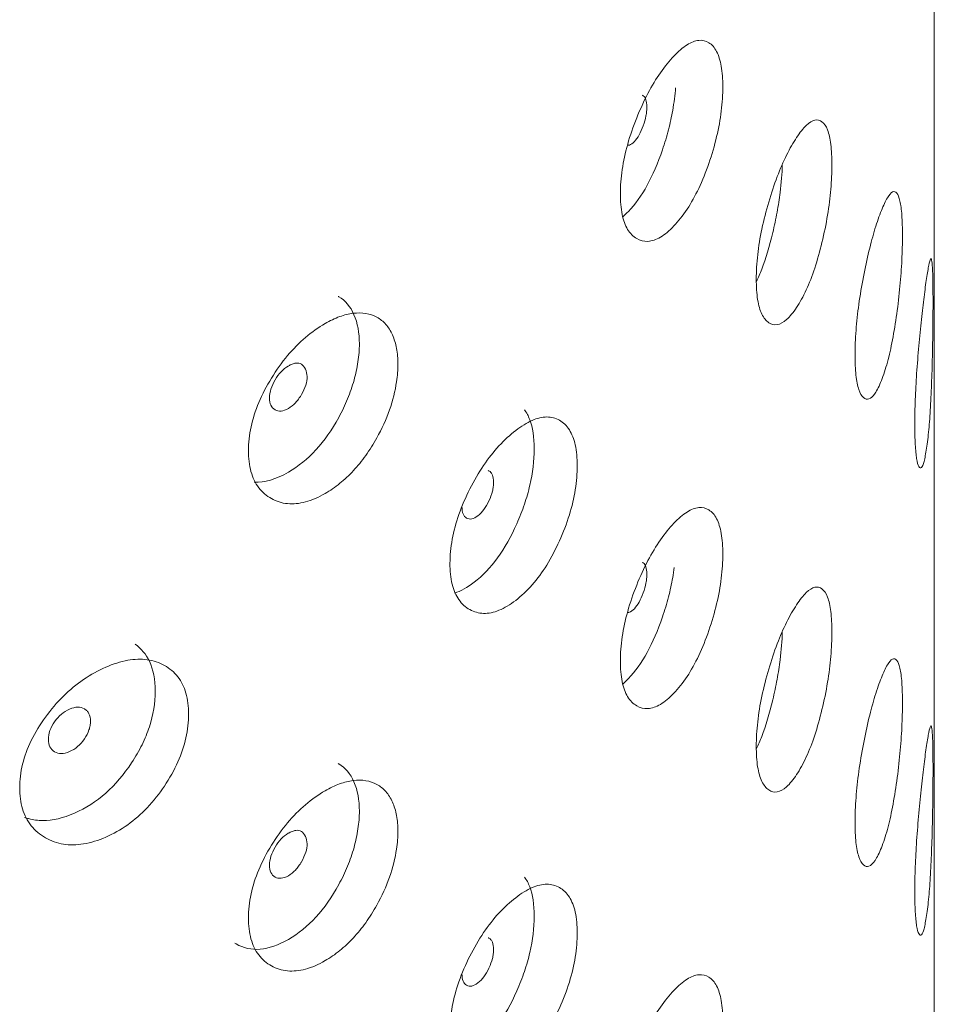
# Model space of a CAD drawing. Header units: millimetres. Extents: x 4 to 1188, y 1 to 840.
# Tile 131 of 256: x 1012.76 to 1017.45, y 174.65 to 179.7. Entities that reach past the tile are written whole.
import ezdxf

# ---------------------------------------------------------------- set-up
doc = ezdxf.new("R2010")
doc.units = ezdxf.units.MM
doc.layers.add('1', color=7, linetype='Continuous')

msp = doc.modelspace()

# ---------------------------------------------------------------- linework, layer by layer
at = {"layer": '1', "color": 154, "linetype": 'Continuous', "lineweight": 13}
msp.add_line((1017.453, 81.1396), (1017.453, 187.8503), dxfattribs=at)
for points, knots in [([(1015.843, 178.8051), (1015.843, 178.844), (1015.8489, 178.9257), (1015.8782, 179.0602), (1015.9248, 179.1944), (1015.9823, 179.3211), (1016.0486, 179.4307), (1016.1179, 179.5148), (1016.1856, 179.5736), (1016.2473, 179.5974), (1016.2986, 179.5841), (1016.3389, 179.5405), (1016.3634, 179.4621), (1016.3707, 179.3557), (1016.3635, 179.2321), (1016.3389, 179.0959), (1016.2986, 178.9597), (1016.2473, 178.8309), (1016.1856, 178.7198), (1016.118, 178.6352), (1016.0486, 178.5769), (1015.9823, 178.5546), (1015.9248, 178.5699), (1015.878, 178.6156), (1015.8487, 178.6954), (1015.843, 178.7664), (1015.843, 178.8051)], [0, 0, 0, 0, 0.042089, 0.082711, 0.124995, 0.166981, 0.207667, 0.249993, 0.292228, 0.332914, 0.374992, 0.417271, 0.457893, 0.500005, 0.542022, 0.582644, 0.625021, 0.667005, 0.707691, 0.750017, 0.792251, 0.832937, 0.875017, 0.917377, 0.957984, 1, 1, 1, 1]), ([(1016.1261, 179.3482), (1016.1234, 179.3104), (1016.1185, 179.2717), (1016.1057, 179.1997), (1016.0985, 179.1666), (1016.0853, 179.1161), (1016.0806, 179.0991), (1016.0703, 179.0649), (1016.0647, 179.0474), (1016.0356, 178.9617), (1016.0095, 178.9011), (1015.9515, 178.7957), (1015.9195, 178.7508), (1015.8745, 178.7038), (1015.8647, 178.6946), (1015.8551, 178.6864)], [0, 0, 0, 0, 0.156254, 0.156254, 0.284805, 0.284805, 0.349081, 0.349081, 0.413356, 0.413356, 0.670459, 0.670459, 0.927561, 0.927561, 1, 1, 1, 1]), ([(1015.8831, 179.0531), (1015.8853, 179.0533), (1015.8876, 179.0538), (1015.8976, 179.0573), (1015.9058, 179.0633), (1015.9327, 179.0918), (1015.9478, 179.1185), (1015.9665, 179.1707), (1015.9711, 179.1875), (1015.9758, 179.2117), (1015.9769, 179.2196), (1015.9784, 179.2352), (1015.9788, 179.2427), (1015.9788, 179.2654), (1015.9772, 179.2776), (1015.9726, 179.2918), (1015.9707, 179.2959), (1015.9661, 179.3025), (1015.9635, 179.3051), (1015.9587, 179.3081), (1015.957, 179.3089), (1015.9553, 179.3094)], [0, 0, 0, 0, 0.039519, 0.039519, 0.171798, 0.171798, 0.436357, 0.436357, 0.568637, 0.568637, 0.634776, 0.634776, 0.700916, 0.700916, 0.833196, 0.833196, 0.899335, 0.899335, 0.965475, 0.965475, 1, 1, 1, 1]), ([(1016.54, 178.3681), (1016.54, 178.407), (1016.5445, 178.4891), (1016.5669, 178.6257), (1016.6024, 178.7632), (1016.6459, 178.894), (1016.6956, 179.0082), (1016.7471, 179.0973), (1016.7968, 179.1608), (1016.8416, 179.1889), (1016.8785, 179.1792), (1016.9071, 179.1384), (1016.9245, 179.0617), (1016.9296, 178.9557), (1016.9246, 178.8316), (1016.9071, 178.6938), (1016.8785, 178.5547), (1016.8416, 178.4224), (1016.7968, 178.307), (1016.7471, 178.2176), (1016.6956, 178.1545), (1016.6459, 178.1275), (1016.6024, 178.1387), (1016.5668, 178.181), (1016.5443, 178.2588), (1016.54, 178.3293), (1016.54, 178.3681)], [0, 0, 0, 0, 0.042089, 0.082711, 0.124995, 0.166981, 0.207667, 0.249993, 0.292228, 0.332914, 0.374992, 0.417271, 0.457893, 0.500005, 0.542022, 0.582644, 0.625021, 0.667005, 0.707691, 0.750017, 0.792251, 0.832937, 0.875017, 0.917377, 0.957984, 1, 1, 1, 1]), ([(1016.6736, 178.9546), (1016.6721, 178.9083), (1016.6684, 178.8604), (1016.6581, 178.778), (1016.653, 178.7444), (1016.6437, 178.693), (1016.6403, 178.6757), (1016.6329, 178.6408), (1016.6289, 178.6229), (1016.6081, 178.5352), (1016.5893, 178.4728), (1016.5597, 178.3959), (1016.5508, 178.375), (1016.5415, 178.3554)], [0, 0, 0, 0, 0.237876, 0.237876, 0.396355, 0.396355, 0.475594, 0.475594, 0.554834, 0.554834, 0.871791, 0.871791, 1, 1, 1, 1]), ([(1017.0466, 177.9797), (1017.0466, 178.0186), (1017.0496, 178.101), (1017.0647, 178.2392), (1017.0884, 178.379), (1017.117, 178.5127), (1017.1492, 178.6303), (1017.1818, 178.7227), (1017.2126, 178.7895), (1017.2397, 178.8205), (1017.2614, 178.8132), (1017.2779, 178.7742), (1017.2877, 178.6986), (1017.2906, 178.593), (1017.2878, 178.4686), (1017.2779, 178.3296), (1017.2614, 178.1887), (1017.2397, 178.054), (1017.2126, 177.9358), (1017.1819, 177.8431), (1017.1492, 177.7765), (1017.117, 177.7462), (1017.0884, 177.7546), (1017.0646, 177.7945), (1017.0495, 177.8707), (1017.0466, 177.941), (1017.0466, 177.9797)], [0, 0, 0, 0, 0.042089, 0.082711, 0.124995, 0.166981, 0.207667, 0.249993, 0.292228, 0.332914, 0.374992, 0.417271, 0.457893, 0.500005, 0.542022, 0.582644, 0.625021, 0.667005, 0.707691, 0.750017, 0.792251, 0.832937, 0.875017, 0.917377, 0.957984, 1, 1, 1, 1]), ([(1017.3529, 177.6242), (1017.3529, 177.6631), (1017.3544, 177.7457), (1017.3619, 177.8848), (1017.3733, 178.026), (1017.3865, 178.1614), (1017.4005, 178.2809), (1017.4137, 178.3751), (1017.4249, 178.4437), (1017.4337, 178.4761), (1017.4398, 178.4699), (1017.4438, 178.4317), (1017.446, 178.3566), (1017.4465, 178.2511), (1017.446, 178.1266), (1017.4438, 177.9871), (1017.4398, 177.8454), (1017.4337, 177.7096), (1017.4249, 177.5899), (1017.4137, 177.4955), (1017.4005, 177.4271), (1017.3865, 177.3949), (1017.3733, 177.4016), (1017.3619, 177.4401), (1017.3544, 177.5154), (1017.3529, 177.5854), (1017.3529, 177.6242)], [0, 0, 0, 0, 0.042089, 0.082711, 0.124995, 0.166981, 0.207667, 0.249993, 0.292228, 0.332914, 0.374992, 0.417271, 0.457893, 0.500005, 0.542022, 0.582644, 0.625021, 0.667005, 0.707691, 0.750017, 0.792251, 0.832937, 0.875017, 0.917377, 0.957984, 1, 1, 1, 1]), ([(1014.3963, 178.2786), (1014.3973, 178.278), (1014.3984, 178.2775), (1014.4327, 178.2578), (1014.4584, 178.2271), (1014.4957, 178.1418), (1014.5049, 178.092), (1014.5047, 178.0064), (1014.5023, 177.9758), (1014.4929, 177.9121), (1014.4861, 177.8802), (1014.4684, 177.8166), (1014.4574, 177.7849), (1014.4378, 177.7373), (1014.4307, 177.7214), (1014.4155, 177.6898), (1014.4075, 177.6741), (1014.3286, 177.5307), (1014.243, 177.4368), (1014.077, 177.3408), (1014.0185, 177.324), (1013.9651, 177.3268)], [0, 0, 0, 0, 0.004266, 0.004266, 0.141879, 0.141879, 0.279492, 0.279492, 0.348299, 0.348299, 0.417105, 0.417105, 0.485912, 0.485912, 0.520315, 0.520315, 0.554718, 0.554718, 0.829945, 0.829945, 1, 1, 1, 1]), ([(1013.9358, 177.4883), (1013.9358, 177.5271), (1013.944, 177.6077), (1013.9853, 177.7365), (1014.0512, 177.8615), (1014.1331, 177.9769), (1014.2283, 178.0733), (1014.3204, 178.1377), (1014.4033, 178.1777), (1014.4743, 178.1952), (1014.539, 178.1938), (1014.596, 178.1753), (1014.6424, 178.1379), (1014.6763, 178.0831), (1014.698, 178.0144), (1014.7051, 177.9326), (1014.6963, 177.8269), (1014.6642, 177.6964), (1014.6046, 177.5667), (1014.5391, 177.4625), (1014.4749, 177.3832), (1014.4041, 177.3171), (1014.3209, 177.2604), (1014.2283, 177.2196), (1014.1331, 177.2104), (1014.0511, 177.2371), (1013.985, 177.2919), (1013.9437, 177.3775), (1013.9357, 177.4495), (1013.9358, 177.4883)], [0, 0, 0, 0, 0.04209, 0.082712, 0.124997, 0.166981, 0.207664, 0.249983, 0.281442, 0.312299, 0.343755, 0.375258, 0.406094, 0.437521, 0.468961, 0.499781, 0.531292, 0.577933, 0.624865, 0.656636, 0.687256, 0.717963, 0.749981, 0.79226, 0.832968, 0.875046, 0.917396, 0.957994, 1, 1, 1, 1]), ([(1014.0441, 177.758), (1014.0441, 177.743), (1014.0464, 177.7305), (1014.0557, 177.7102), (1014.0627, 177.7026), (1014.0912, 177.6866), (1014.1141, 177.6889), (1014.1536, 177.7117), (1014.1657, 177.7214), (1014.1825, 177.7391), (1014.1878, 177.7456), (1014.1955, 177.7561), (1014.198, 177.7597), (1014.2016, 177.7653), (1014.2028, 177.7672), (1014.2052, 177.7711), (1014.2063, 177.7729), (1014.2273, 177.8095), (1014.2369, 177.8404), (1014.2361, 177.8811), (1014.2334, 177.8937), (1014.2226, 177.9174), (1014.2158, 177.9258), (1014.1993, 177.9361), (1014.1895, 177.9379), (1014.1727, 177.9355), (1014.1668, 177.9339), (1014.1572, 177.9302), (1014.154, 177.9288), (1014.1489, 177.9263), (1014.1472, 177.9255), (1014.1438, 177.9236), (1014.1419, 177.9226), (1014.1137, 177.9063), (1014.091, 177.8825), (1014.063, 177.8349), (1014.056, 177.8193), (1014.0466, 177.7884), (1014.0442, 177.773), (1014.0441, 177.758)], [0, 0, 0, 0, 0.0625, 0.0625, 0.125, 0.125, 0.25, 0.25, 0.3125, 0.3125, 0.34375, 0.34375, 0.359375, 0.359375, 0.367188, 0.367188, 0.375, 0.375, 0.5, 0.5, 0.5625, 0.5625, 0.625, 0.625, 0.6875, 0.6875, 0.71875, 0.71875, 0.734375, 0.734375, 0.742188, 0.742188, 0.75, 0.75, 0.875, 0.875, 0.9375, 0.9375, 1, 1, 1, 1]), ([(1015.3508, 177.6973), (1015.362, 177.683), (1015.3713, 177.666), (1015.3934, 177.6072), (1015.4007, 177.5572), (1015.4007, 177.4364), (1015.3934, 177.3742), (1015.3714, 177.2783), (1015.3622, 177.2458), (1015.3455, 177.1965), (1015.3395, 177.18), (1015.3265, 177.1467), (1015.3194, 177.1297), (1015.2825, 177.0468), (1015.2497, 176.9885), (1015.177, 176.8884), (1015.1369, 176.8464), (1015.0582, 176.786), (1015.0246, 176.7676), (1014.9929, 176.7577)], [0, 0, 0, 0, 0.079864, 0.079864, 0.238323, 0.238323, 0.396783, 0.396783, 0.476013, 0.476013, 0.515628, 0.515628, 0.555243, 0.555243, 0.713703, 0.713703, 0.872163, 0.872163, 1, 1, 1, 1]), ([(1014.9692, 176.9106), (1014.9693, 176.9495), (1014.9764, 177.0306), (1015.012, 177.1626), (1015.0688, 177.2925), (1015.1392, 177.4141), (1015.2208, 177.5177), (1015.3066, 177.5955), (1015.391, 177.6482), (1015.4683, 177.6664), (1015.5331, 177.6484), (1015.5841, 177.6011), (1015.6154, 177.5204), (1015.6247, 177.4133), (1015.6155, 177.2904), (1015.5841, 177.1565), (1015.5331, 177.0239), (1015.4684, 176.8998), (1015.391, 176.7944), (1015.3067, 176.7159), (1015.2208, 176.6639), (1015.1392, 176.6476), (1015.0688, 176.6681), (1015.0118, 176.7179), (1014.9761, 176.8004), (1014.9692, 176.8718), (1014.9692, 176.9106)], [0, 0, 0, 0, 0.042089, 0.082711, 0.124995, 0.166981, 0.207667, 0.249993, 0.292228, 0.332914, 0.374992, 0.417271, 0.457893, 0.500005, 0.542022, 0.582644, 0.625021, 0.667005, 0.707691, 0.750017, 0.792251, 0.832937, 0.875017, 0.917377, 0.957984, 1, 1, 1, 1]), ([(1015.0307, 177.2009), (1015.0307, 177.1859), (1015.0327, 177.1736), (1015.0406, 177.154), (1015.0465, 177.1469), (1015.0627, 177.1377), (1015.0716, 177.1364), (1015.0908, 177.1403), (1015.101, 177.1455), (1015.1347, 177.1715), (1015.1536, 177.1968), (1015.1771, 177.2473), (1015.1829, 177.2636), (1015.1888, 177.2874), (1015.1902, 177.2953), (1015.1922, 177.3106), (1015.1926, 177.3181), (1015.1926, 177.3408), (1015.1906, 177.3532), (1015.1848, 177.3678), (1015.1824, 177.3721), (1015.1766, 177.3791), (1015.1733, 177.382), (1015.1682, 177.3849), (1015.1671, 177.3855), (1015.1659, 177.386)], [0, 0, 0, 0, 0.098568, 0.098568, 0.197137, 0.197137, 0.295705, 0.295705, 0.394273, 0.394273, 0.59141, 0.59141, 0.689978, 0.689978, 0.739262, 0.739262, 0.788546, 0.788546, 0.887115, 0.887115, 0.936399, 0.936399, 0.985683, 0.985683, 1, 1, 1, 1]), ([(1015.843, 176.4101), (1015.843, 176.4489), (1015.8489, 176.5306), (1015.8782, 176.6652), (1015.9248, 176.7993), (1015.9823, 176.926), (1016.0486, 177.0356), (1016.1179, 177.1197), (1016.1856, 177.1786), (1016.2473, 177.2024), (1016.2986, 177.189), (1016.3389, 177.1455), (1016.3634, 177.0671), (1016.3707, 176.9606), (1016.3635, 176.837), (1016.3389, 176.7009), (1016.2986, 176.5646), (1016.2473, 176.4358), (1016.1856, 176.3248), (1016.118, 176.2401), (1016.0486, 176.1818), (1015.9823, 176.1595), (1015.9248, 176.1749), (1015.878, 176.2205), (1015.8487, 176.3004), (1015.843, 176.3713), (1015.843, 176.4101)], [0, 0, 0, 0, 0.042089, 0.082711, 0.124995, 0.166981, 0.207667, 0.249993, 0.292228, 0.332914, 0.374992, 0.417271, 0.457893, 0.500005, 0.542022, 0.582644, 0.625021, 0.667005, 0.707691, 0.750017, 0.792251, 0.832937, 0.875017, 0.917377, 0.957984, 1, 1, 1, 1]), ([(1015.8831, 176.6581), (1015.8853, 176.6583), (1015.8876, 176.6588), (1015.8976, 176.6623), (1015.9058, 176.6682), (1015.9327, 176.6967), (1015.9478, 176.7234), (1015.9665, 176.7756), (1015.9711, 176.7924), (1015.9758, 176.8167), (1015.9769, 176.8246), (1015.9784, 176.8401), (1015.9788, 176.8477), (1015.9788, 176.8703), (1015.9772, 176.8826), (1015.9726, 176.8968), (1015.9707, 176.9008), (1015.9661, 176.9075), (1015.9635, 176.9101), (1015.9587, 176.913), (1015.957, 176.9138), (1015.9553, 176.9144)], [0, 0, 0, 0, 0.039519, 0.039519, 0.171798, 0.171798, 0.436357, 0.436357, 0.568637, 0.568637, 0.634776, 0.634776, 0.700916, 0.700916, 0.833196, 0.833196, 0.899335, 0.899335, 0.965475, 0.965475, 1, 1, 1, 1]), ([(1016.1195, 176.889), (1016.1173, 176.8719), (1016.1146, 176.8546), (1016.1057, 176.8046), (1016.0985, 176.7715), (1016.0853, 176.721), (1016.0806, 176.704), (1016.0703, 176.6698), (1016.0647, 176.6523), (1016.0356, 176.5667), (1016.0095, 176.506), (1015.9515, 176.4006), (1015.9195, 176.3557), (1015.8745, 176.3088), (1015.8647, 176.2995), (1015.8551, 176.2913)], [0, 0, 0, 0, 0.075563, 0.075563, 0.216408, 0.216408, 0.286831, 0.286831, 0.357254, 0.357254, 0.638944, 0.638944, 0.920634, 0.920634, 1, 1, 1, 1]), ([(1016.54, 175.9731), (1016.54, 176.0119), (1016.5445, 176.094), (1016.5669, 176.2307), (1016.6024, 176.3681), (1016.6459, 176.4989), (1016.6956, 176.6132), (1016.7471, 176.7022), (1016.7968, 176.7658), (1016.8416, 176.7939), (1016.8785, 176.7841), (1016.9071, 176.7433), (1016.9245, 176.6666), (1016.9296, 176.5607), (1016.9246, 176.4366), (1016.9071, 176.2987), (1016.8785, 176.1597), (1016.8416, 176.0273), (1016.7968, 175.912), (1016.7471, 175.8226), (1016.6956, 175.7594), (1016.6459, 175.7324), (1016.6024, 175.7437), (1016.5668, 175.786), (1016.5443, 175.8637), (1016.54, 175.9343), (1016.54, 175.9731)], [0, 0, 0, 0, 0.042089, 0.082711, 0.124995, 0.166981, 0.207667, 0.249993, 0.292228, 0.332914, 0.374992, 0.417271, 0.457893, 0.500005, 0.542022, 0.582644, 0.625021, 0.667005, 0.707691, 0.750017, 0.792251, 0.832937, 0.875017, 0.917377, 0.957984, 1, 1, 1, 1]), ([(1016.6736, 176.5595), (1016.6721, 176.5132), (1016.6684, 176.4653), (1016.6581, 176.383), (1016.653, 176.3494), (1016.6437, 176.298), (1016.6403, 176.2807), (1016.6329, 176.2457), (1016.6289, 176.2278), (1016.6081, 176.1402), (1016.5893, 176.0777), (1016.5597, 176.0008), (1016.5508, 175.98), (1016.5415, 175.9603)], [0, 0, 0, 0, 0.237876, 0.237876, 0.396355, 0.396355, 0.475594, 0.475594, 0.554834, 0.554834, 0.871791, 0.871791, 1, 1, 1, 1]), ([(1013.3547, 176.4952), (1013.3864, 176.4728), (1013.4106, 176.444), (1013.4477, 176.3665), (1013.4577, 176.3151), (1013.4577, 176.1944), (1013.4478, 176.1336), (1013.4176, 176.0418), (1013.4051, 176.0112), (1013.3824, 175.9651), (1013.3742, 175.9497), (1013.3565, 175.9189), (1013.3468, 175.9033), (1013.2969, 175.8273), (1013.2526, 175.7753), (1013.1549, 175.6891), (1013.1014, 175.6547), (1012.9856, 175.6043), (1012.9314, 175.5918), (1012.856, 175.5919), (1012.8319, 175.5951), (1012.8015, 175.6033), (1012.7945, 175.6055), (1012.7875, 175.6081)], [0, 0, 0, 0, 0.11297, 0.11297, 0.246268, 0.246268, 0.379565, 0.379565, 0.446214, 0.446214, 0.479539, 0.479539, 0.512863, 0.512863, 0.646161, 0.646161, 0.779459, 0.779459, 0.912757, 0.912757, 0.979405, 0.979405, 1, 1, 1, 1]), ([(1012.7627, 175.7601), (1012.7628, 175.7989), (1012.7719, 175.8788), (1012.818, 176.0041), (1012.8918, 176.1234), (1012.9835, 176.2318), (1013.0906, 176.32), (1013.2042, 176.3817), (1013.3166, 176.4184), (1013.4205, 176.4218), (1013.5081, 176.3914), (1013.5775, 176.3344), (1013.6203, 176.2477), (1013.633, 176.1388), (1013.6204, 176.0176), (1013.5775, 175.8898), (1013.5081, 175.767), (1013.4205, 175.6553), (1013.3166, 175.5646), (1013.2042, 175.502), (1013.0907, 175.4663), (1012.9836, 175.4653), (1012.8917, 175.499), (1012.8177, 175.5594), (1012.7716, 175.6486), (1012.7627, 175.7213), (1012.7627, 175.7601)], [0, 0, 0, 0, 0.042089, 0.082711, 0.124995, 0.166981, 0.207667, 0.249993, 0.292228, 0.332914, 0.374992, 0.417271, 0.457893, 0.500005, 0.542022, 0.582644, 0.625021, 0.667005, 0.707691, 0.750017, 0.792251, 0.832937, 0.875017, 0.917377, 0.957984, 1, 1, 1, 1]), ([(1017.0466, 175.5847), (1017.0466, 175.6235), (1017.0496, 175.7059), (1017.0647, 175.8441), (1017.0884, 175.984), (1017.117, 176.1177), (1017.1492, 176.2352), (1017.1818, 176.3277), (1017.2126, 176.3945), (1017.2397, 176.4255), (1017.2614, 176.4181), (1017.2779, 176.3792), (1017.2877, 176.3035), (1017.2906, 176.1979), (1017.2878, 176.0735), (1017.2779, 175.9346), (1017.2614, 175.7937), (1017.2397, 175.659), (1017.2126, 175.5407), (1017.1819, 175.448), (1017.1492, 175.3815), (1017.117, 175.3512), (1017.0884, 175.3595), (1017.0646, 175.3994), (1017.0495, 175.4757), (1017.0466, 175.5459), (1017.0466, 175.5847)], [0, 0, 0, 0, 0.042089, 0.082711, 0.124995, 0.166981, 0.207667, 0.249993, 0.292228, 0.332914, 0.374992, 0.417271, 0.457893, 0.500005, 0.542022, 0.582644, 0.625021, 0.667005, 0.707691, 0.750017, 0.792251, 0.832937, 0.875017, 0.917377, 0.957984, 1, 1, 1, 1]), ([(1012.9096, 176.0077), (1012.9095, 175.9927), (1012.9122, 175.98), (1012.9227, 175.9589), (1012.9306, 175.9506), (1012.952, 175.9383), (1012.9638, 175.9352), (1012.9894, 175.9355), (1013.0031, 175.9387), (1013.0481, 175.9581), (1013.0735, 175.9798), (1013.105, 176.0257), (1013.1129, 176.0409), (1013.1207, 176.0635), (1013.1227, 176.0711), (1013.1253, 176.0861), (1013.1259, 176.0935), (1013.1258, 176.1162), (1013.1232, 176.129), (1013.1154, 176.1447), (1013.1122, 176.1494), (1013.1044, 176.1576), (1013.0999, 176.1611), (1013.084, 176.1701), (1013.0724, 176.173), (1013.0469, 176.1726), (1013.0333, 176.1694), (1012.9883, 176.1498), (1012.9625, 176.1281), (1012.9204, 176.0679), (1012.9097, 176.0377), (1012.9096, 176.0077)], [0, 0, 0, 0, 0.0625, 0.0625, 0.125, 0.125, 0.1875, 0.1875, 0.25, 0.25, 0.375, 0.375, 0.4375, 0.4375, 0.46875, 0.46875, 0.5, 0.5, 0.5625, 0.5625, 0.59375, 0.59375, 0.625, 0.625, 0.6875, 0.6875, 0.75, 0.75, 0.875, 0.875, 1, 1, 1, 1]), ([(1017.3529, 175.2292), (1017.3529, 175.268), (1017.3544, 175.3506), (1017.3619, 175.4897), (1017.3733, 175.631), (1017.3865, 175.7664), (1017.4005, 175.8858), (1017.4137, 175.9801), (1017.4249, 176.0486), (1017.4337, 176.0811), (1017.4398, 176.0748), (1017.4438, 176.0367), (1017.446, 175.9615), (1017.4465, 175.8561), (1017.446, 175.7315), (1017.4438, 175.5921), (1017.4398, 175.4504), (1017.4337, 175.3145), (1017.4249, 175.1948), (1017.4137, 175.1005), (1017.4005, 175.032), (1017.3865, 174.9999), (1017.3733, 175.0065), (1017.3619, 175.045), (1017.3544, 175.1203), (1017.3529, 175.1904), (1017.3529, 175.2292)], [0, 0, 0, 0, 0.042089, 0.082711, 0.124995, 0.166981, 0.207667, 0.249993, 0.292228, 0.332914, 0.374992, 0.417271, 0.457893, 0.500005, 0.542022, 0.582644, 0.625021, 0.667005, 0.707691, 0.750017, 0.792251, 0.832937, 0.875017, 0.917377, 0.957984, 1, 1, 1, 1]), ([(1014.3963, 175.8835), (1014.3973, 175.883), (1014.3984, 175.8824), (1014.4327, 175.8627), (1014.4584, 175.832), (1014.4957, 175.7467), (1014.5049, 175.6969), (1014.5047, 175.6113), (1014.5023, 175.5807), (1014.4929, 175.517), (1014.4861, 175.4852), (1014.4684, 175.4216), (1014.4574, 175.3898), (1014.4378, 175.3422), (1014.4307, 175.3264), (1014.4155, 175.2947), (1014.4075, 175.2791), (1014.3286, 175.1356), (1014.243, 175.0417), (1014.0378, 174.9231), (1013.9479, 174.9157), (1013.8703, 174.9605), (1013.8683, 174.9617), (1013.8663, 174.9629)], [0, 0, 0, 0, 0.003835, 0.003835, 0.127532, 0.127532, 0.251229, 0.251229, 0.313078, 0.313078, 0.374927, 0.374927, 0.436775, 0.436775, 0.4677, 0.4677, 0.498624, 0.498624, 0.746018, 0.746018, 0.993413, 0.993413, 1, 1, 1, 1]), ([(1013.9358, 175.0932), (1013.9358, 175.1321), (1013.944, 175.2126), (1013.9853, 175.3414), (1014.0512, 175.4664), (1014.1331, 175.5818), (1014.2283, 175.6782), (1014.3204, 175.7427), (1014.4033, 175.7826), (1014.4743, 175.8001), (1014.539, 175.7988), (1014.596, 175.7803), (1014.6424, 175.7428), (1014.6763, 175.6881), (1014.698, 175.6194), (1014.7051, 175.5376), (1014.6963, 175.4318), (1014.6642, 175.3013), (1014.6046, 175.1716), (1014.5391, 175.0675), (1014.4749, 174.9881), (1014.4041, 174.9221), (1014.3209, 174.8653), (1014.2283, 174.8245), (1014.1331, 174.8153), (1014.0511, 174.842), (1013.985, 174.8968), (1013.9437, 174.9824), (1013.9357, 175.0545), (1013.9358, 175.0932)], [0, 0, 0, 0, 0.04209, 0.082712, 0.124997, 0.166981, 0.207664, 0.249983, 0.281442, 0.312299, 0.343755, 0.375258, 0.406094, 0.437521, 0.468961, 0.499781, 0.531292, 0.577933, 0.624865, 0.656636, 0.687256, 0.717963, 0.749981, 0.79226, 0.832968, 0.875046, 0.917396, 0.957994, 1, 1, 1, 1]), ([(1014.0441, 175.363), (1014.0441, 175.348), (1014.0464, 175.3354), (1014.0557, 175.3152), (1014.0627, 175.3075), (1014.0912, 175.2915), (1014.1141, 175.2938), (1014.1536, 175.3166), (1014.1657, 175.3263), (1014.1825, 175.3441), (1014.1878, 175.3505), (1014.1955, 175.361), (1014.198, 175.3646), (1014.2016, 175.3702), (1014.2028, 175.3722), (1014.2052, 175.376), (1014.2063, 175.3779), (1014.2273, 175.4145), (1014.2369, 175.4453), (1014.2361, 175.4861), (1014.2334, 175.4987), (1014.2226, 175.5223), (1014.2158, 175.5308), (1014.1993, 175.541), (1014.1895, 175.5428), (1014.1727, 175.5405), (1014.1668, 175.5388), (1014.1572, 175.5352), (1014.154, 175.5337), (1014.1489, 175.5313), (1014.1472, 175.5304), (1014.1438, 175.5286), (1014.1419, 175.5275), (1014.1137, 175.5112), (1014.091, 175.4874), (1014.063, 175.4399), (1014.056, 175.4242), (1014.0466, 175.3933), (1014.0442, 175.378), (1014.0441, 175.363)], [0, 0, 0, 0, 0.0625, 0.0625, 0.125, 0.125, 0.25, 0.25, 0.3125, 0.3125, 0.34375, 0.34375, 0.359375, 0.359375, 0.367188, 0.367188, 0.375, 0.375, 0.5, 0.5, 0.5625, 0.5625, 0.625, 0.625, 0.6875, 0.6875, 0.71875, 0.71875, 0.734375, 0.734375, 0.742188, 0.742188, 0.75, 0.75, 0.875, 0.875, 0.9375, 0.9375, 1, 1, 1, 1]), ([(1015.3508, 175.3022), (1015.362, 175.2879), (1015.3713, 175.2709), (1015.3934, 175.2121), (1015.4007, 175.1621), (1015.4007, 175.0414), (1015.3934, 174.9792), (1015.3714, 174.8832), (1015.3622, 174.8508), (1015.3455, 174.8015), (1015.3395, 174.785), (1015.3265, 174.7517), (1015.3194, 174.7347), (1015.2825, 174.6517), (1015.2497, 174.5934), (1015.177, 174.4933), (1015.1369, 174.4513), (1015.0582, 174.3909), (1015.0246, 174.3725), (1014.9929, 174.3627)], [0, 0, 0, 0, 0.079864, 0.079864, 0.238323, 0.238323, 0.396783, 0.396783, 0.476013, 0.476013, 0.515628, 0.515628, 0.555243, 0.555243, 0.713703, 0.713703, 0.872163, 0.872163, 1, 1, 1, 1]), ([(1014.9692, 174.5156), (1014.9693, 174.5544), (1014.9764, 174.6356), (1015.012, 174.7675), (1015.0688, 174.8975), (1015.1392, 175.019), (1015.2208, 175.1226), (1015.3066, 175.2005), (1015.391, 175.2531), (1015.4683, 175.2713), (1015.5331, 175.2533), (1015.5841, 175.2061), (1015.6154, 175.1254), (1015.6247, 175.0183), (1015.6155, 174.8953), (1015.5841, 174.7615), (1015.5331, 174.6289), (1015.4684, 174.5048), (1015.391, 174.3994), (1015.3067, 174.3208), (1015.2208, 174.2688), (1015.1392, 174.2525), (1015.0688, 174.273), (1015.0118, 174.3229), (1014.9761, 174.4053), (1014.9692, 174.4768), (1014.9692, 174.5156)], [0, 0, 0, 0, 0.042089, 0.082711, 0.124995, 0.166981, 0.207667, 0.249993, 0.292228, 0.332914, 0.374992, 0.417271, 0.457893, 0.500005, 0.542022, 0.582644, 0.625021, 0.667005, 0.707691, 0.750017, 0.792251, 0.832937, 0.875017, 0.917377, 0.957984, 1, 1, 1, 1]), ([(1015.0307, 174.8059), (1015.0307, 174.7909), (1015.0327, 174.7785), (1015.0406, 174.7589), (1015.0465, 174.7518), (1015.0627, 174.7426), (1015.0716, 174.7413), (1015.0908, 174.7453), (1015.101, 174.7504), (1015.1347, 174.7764), (1015.1536, 174.8018), (1015.1771, 174.8522), (1015.1829, 174.8686), (1015.1888, 174.8924), (1015.1902, 174.9002), (1015.1922, 174.9156), (1015.1926, 174.9231), (1015.1926, 174.9457), (1015.1906, 174.9582), (1015.1848, 174.9728), (1015.1824, 174.977), (1015.1766, 174.9841), (1015.1733, 174.9869), (1015.1682, 174.9898), (1015.1671, 174.9904), (1015.1659, 174.9909)], [0, 0, 0, 0, 0.098568, 0.098568, 0.197137, 0.197137, 0.295705, 0.295705, 0.394273, 0.394273, 0.59141, 0.59141, 0.689978, 0.689978, 0.739262, 0.739262, 0.788546, 0.788546, 0.887115, 0.887115, 0.936399, 0.936399, 0.985683, 0.985683, 1, 1, 1, 1]), ([(1015.843, 174.015), (1015.843, 174.0539), (1015.8489, 174.1356), (1015.8782, 174.2701), (1015.9248, 174.4043), (1015.9823, 174.531), (1016.0486, 174.6406), (1016.1179, 174.7247), (1016.1856, 174.7835), (1016.2473, 174.8073), (1016.2986, 174.794), (1016.3389, 174.7504), (1016.3634, 174.672), (1016.3707, 174.5656), (1016.3635, 174.442), (1016.3389, 174.3058), (1016.2986, 174.1695), (1016.2473, 174.0408), (1016.1856, 173.9297), (1016.118, 173.8451), (1016.0486, 173.7868), (1015.9823, 173.7645), (1015.9248, 173.7798), (1015.878, 173.8255), (1015.8487, 173.9053), (1015.843, 173.9763), (1015.843, 174.015)], [0, 0, 0, 0, 0.042089, 0.082711, 0.124995, 0.166981, 0.207667, 0.249993, 0.292228, 0.332914, 0.374992, 0.417271, 0.457893, 0.500005, 0.542022, 0.582644, 0.625021, 0.667005, 0.707691, 0.750017, 0.792251, 0.832937, 0.875017, 0.917377, 0.957984, 1, 1, 1, 1])]:
    msp.add_open_spline(points, degree=3, knots=knots, dxfattribs=at)

doc.saveas('drawing.dxf')
